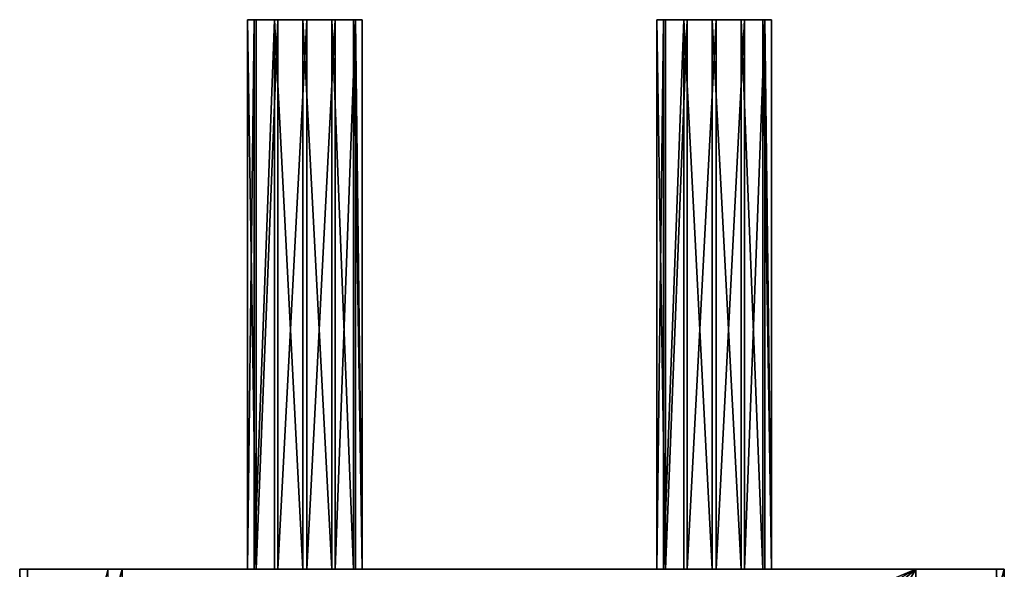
# Model space of a CAD drawing. Header units: millimetres. Extents: x 11 to 151, y -169 to 1060.
# Tile 148 of 148: x 66 to 98, y 1042 to 1060. Entities that reach past the tile are written whole.
import ezdxf

# ---------------------------------------------------------------- set-up
doc = ezdxf.new("R2010")
doc.units = ezdxf.units.MM
doc.header["$LTSCALE"] = 25.4
doc.layers.get('0').update_dxf_attribs({"true_color": 0xff5454})

# ---------------------------------------------------------------- blocks, each defined once
blk = doc.blocks.new('MONO-BIURKOWA-GOLD-7713.STL')
at = {"color": 18, "true_color": 0x000000}
mesh = blk.add_polyface(dxfattribs=at)
corners = [(62.652, 1239.579, 15.688), (62.432, 1221.579, 14.738), (62.652, 1221.579, 15.686), (62.432, 1239.579, 14.74)]
mesh.append_faces([[corners[k] for k in face] for face in [(0, 1, 2), (1, 0, 3)]], dxfattribs={"vtx0": -1, "color": 18})
mesh = blk.add_polyface(dxfattribs=at)
corners = [(62.432, 1239.579, 14.74), (62.715, 1221.579, 13.807), (62.432, 1221.579, 14.738), (62.715, 1239.579, 13.809)]
mesh.append_faces([[corners[k] for k in face] for face in [(0, 1, 2), (1, 0, 3)]], dxfattribs={"vtx0": -1, "color": 18})
mesh = blk.add_polyface(dxfattribs=at)
corners = [(63.427, 1239.579, 13.144), (65.305, 1239.579, 13.208), (64.375, 1239.579, 12.925), (62.715, 1239.579, 13.809), (65.97, 1239.579, 13.919), (62.432, 1239.579, 14.74), (66.19, 1239.579, 14.867), (62.652, 1239.579, 15.688), (65.906, 1239.579, 15.798), (63.316, 1239.579, 16.399), (65.195, 1239.579, 16.463), (64.247, 1239.579, 16.682)]
mesh.append_faces([[corners[k] for k in face] for face in [(0, 1, 2), (10, 9, 11)]], dxfattribs={"vtx0": -1, "color": 18})
mesh.append_faces([[corners[k] for k in face] for face in [(1, 3, 4), (4, 5, 6), (6, 7, 8), (8, 9, 10)]], dxfattribs={"vtx0": -1, "vtx1": -1, "color": 18})
mesh.append_faces([[corners[k] for k in face] for face in [(1, 0, 3), (4, 3, 5), (6, 5, 7), (8, 7, 9)]], dxfattribs={"vtx0": -1, "vtx2": -1, "color": 18})
mesh = blk.add_polyface(dxfattribs=at)
corners = [(63.316, 1239.579, 16.399), (62.652, 1221.579, 15.686), (63.316, 1221.579, 16.397), (62.652, 1239.579, 15.688)]
mesh.append_faces([[corners[k] for k in face] for face in [(0, 1, 2), (1, 0, 3)]], dxfattribs={"vtx0": -1, "color": 18})
mesh = blk.add_polyface(dxfattribs=at)
corners = [(63.427, 1239.579, 13.144), (62.715, 1221.579, 13.807), (62.715, 1239.579, 13.809), (63.427, 1221.579, 13.143)]
mesh.append_faces([[corners[k] for k in face] for face in [(0, 1, 2), (1, 0, 3)]], dxfattribs={"vtx0": -1, "color": 18})
mesh = blk.add_polyface(dxfattribs=at)
corners = [(64.247, 1221.579, 16.681), (63.316, 1239.579, 16.399), (63.316, 1221.579, 16.397), (64.247, 1239.579, 16.682)]
mesh.append_faces([[corners[k] for k in face] for face in [(0, 1, 2), (1, 0, 3)]], dxfattribs={"vtx0": -1, "color": 18})
mesh = blk.add_polyface(dxfattribs=at)
corners = [(64.375, 1239.579, 12.925), (63.427, 1221.579, 13.143), (63.427, 1239.579, 13.144), (64.375, 1221.579, 12.923)]
mesh.append_faces([[corners[k] for k in face] for face in [(0, 1, 2), (1, 0, 3)]], dxfattribs={"vtx0": -1, "color": 18})
mesh = blk.add_polyface(dxfattribs=at)
corners = [(65.195, 1221.579, 16.461), (64.247, 1239.579, 16.682), (64.247, 1221.579, 16.681), (65.195, 1239.579, 16.463)]
mesh.append_faces([[corners[k] for k in face] for face in [(0, 1, 2), (1, 0, 3)]], dxfattribs={"vtx0": -1, "color": 18})
mesh = blk.add_polyface(dxfattribs=at)
corners = [(65.305, 1239.579, 13.208), (64.375, 1221.579, 12.923), (64.375, 1239.579, 12.925), (65.305, 1221.579, 13.207)]
mesh.append_faces([[corners[k] for k in face] for face in [(0, 1, 2), (1, 0, 3)]], dxfattribs={"vtx0": -1, "color": 18})
mesh = blk.add_polyface(dxfattribs=at)
corners = [(65.906, 1221.579, 15.797), (65.195, 1239.579, 16.463), (65.195, 1221.579, 16.461), (65.906, 1239.579, 15.798)]
mesh.append_faces([[corners[k] for k in face] for face in [(0, 1, 2), (1, 0, 3)]], dxfattribs={"vtx0": -1, "color": 18})
mesh = blk.add_polyface(dxfattribs=at)
corners = [(65.305, 1221.579, 13.207), (65.97, 1239.579, 13.919), (65.97, 1221.579, 13.918), (65.305, 1239.579, 13.208)]
mesh.append_faces([[corners[k] for k in face] for face in [(0, 1, 2), (1, 0, 3)]], dxfattribs={"vtx0": -1, "color": 18})
mesh = blk.add_polyface(dxfattribs=at)
corners = [(66.19, 1221.579, 14.866), (65.906, 1239.579, 15.798), (65.906, 1221.579, 15.797), (66.19, 1239.579, 14.867)]
mesh.append_faces([[corners[k] for k in face] for face in [(0, 1, 2), (1, 0, 3)]], dxfattribs={"vtx0": -1, "color": 18})
mesh = blk.add_polyface(dxfattribs=at)
corners = [(65.97, 1239.579, 13.919), (66.19, 1221.579, 14.866), (65.97, 1221.579, 13.918), (66.19, 1239.579, 14.867)]
mesh.append_faces([[corners[k] for k in face] for face in [(0, 1, 2), (1, 0, 3)]], dxfattribs={"vtx0": -1, "color": 18})
mesh = blk.add_polyface(dxfattribs=at)
corners = [(76.05, 1239.579, 16.143), (75.83, 1221.579, 15.193), (76.05, 1221.579, 16.141), (75.83, 1239.579, 15.195)]
mesh.append_faces([[corners[k] for k in face] for face in [(0, 1, 2), (1, 0, 3)]], dxfattribs={"vtx0": -1, "color": 18})
mesh = blk.add_polyface(dxfattribs=at)
corners = [(75.83, 1239.579, 15.195), (76.114, 1221.579, 14.262), (75.83, 1221.579, 15.193), (76.114, 1239.579, 14.264)]
mesh.append_faces([[corners[k] for k in face] for face in [(0, 1, 2), (1, 0, 3)]], dxfattribs={"vtx0": -1, "color": 18})
mesh = blk.add_polyface(dxfattribs=at)
corners = [(76.825, 1239.579, 13.599), (78.704, 1239.579, 13.663), (77.773, 1239.579, 13.379), (76.114, 1239.579, 14.264), (79.368, 1239.579, 14.374), (75.83, 1239.579, 15.195), (79.588, 1239.579, 15.322), (76.05, 1239.579, 16.143), (79.305, 1239.579, 16.253), (76.715, 1239.579, 16.854), (78.594, 1239.579, 16.917), (77.646, 1239.579, 17.137)]
mesh.append_faces([[corners[k] for k in face] for face in [(0, 1, 2), (10, 9, 11)]], dxfattribs={"vtx0": -1, "color": 18})
mesh.append_faces([[corners[k] for k in face] for face in [(1, 3, 4), (4, 5, 6), (6, 7, 8), (8, 9, 10)]], dxfattribs={"vtx0": -1, "vtx1": -1, "color": 18})
mesh.append_faces([[corners[k] for k in face] for face in [(1, 0, 3), (4, 3, 5), (6, 5, 7), (8, 7, 9)]], dxfattribs={"vtx0": -1, "vtx2": -1, "color": 18})
mesh = blk.add_polyface(dxfattribs=at)
corners = [(76.715, 1239.579, 16.854), (76.05, 1221.579, 16.141), (76.715, 1221.579, 16.852), (76.05, 1239.579, 16.143)]
mesh.append_faces([[corners[k] for k in face] for face in [(0, 1, 2), (1, 0, 3)]], dxfattribs={"vtx0": -1, "color": 18})
mesh = blk.add_polyface(dxfattribs=at)
corners = [(76.825, 1239.579, 13.599), (76.114, 1221.579, 14.262), (76.114, 1239.579, 14.264), (76.825, 1221.579, 13.598)]
mesh.append_faces([[corners[k] for k in face] for face in [(0, 1, 2), (1, 0, 3)]], dxfattribs={"vtx0": -1, "color": 18})
mesh = blk.add_polyface(dxfattribs=at)
corners = [(77.646, 1221.579, 17.136), (76.715, 1239.579, 16.854), (76.715, 1221.579, 16.852), (77.646, 1239.579, 17.137)]
mesh.append_faces([[corners[k] for k in face] for face in [(0, 1, 2), (1, 0, 3)]], dxfattribs={"vtx0": -1, "color": 18})
mesh = blk.add_polyface(dxfattribs=at)
corners = [(77.773, 1239.579, 13.379), (76.825, 1221.579, 13.598), (76.825, 1239.579, 13.599), (77.773, 1221.579, 13.378)]
mesh.append_faces([[corners[k] for k in face] for face in [(0, 1, 2), (1, 0, 3)]], dxfattribs={"vtx0": -1, "color": 18})
mesh = blk.add_polyface(dxfattribs=at)
corners = [(78.594, 1221.579, 16.916), (77.646, 1239.579, 17.137), (77.646, 1221.579, 17.136), (78.594, 1239.579, 16.917)]
mesh.append_faces([[corners[k] for k in face] for face in [(0, 1, 2), (1, 0, 3)]], dxfattribs={"vtx0": -1, "color": 18})
mesh = blk.add_polyface(dxfattribs=at)
corners = [(78.704, 1239.579, 13.663), (77.773, 1221.579, 13.378), (77.773, 1239.579, 13.379), (78.704, 1221.579, 13.662)]
mesh.append_faces([[corners[k] for k in face] for face in [(0, 1, 2), (1, 0, 3)]], dxfattribs={"vtx0": -1, "color": 18})
mesh = blk.add_polyface(dxfattribs=at)
corners = [(79.305, 1221.579, 16.252), (78.594, 1239.579, 16.917), (78.594, 1221.579, 16.916), (79.305, 1239.579, 16.253)]
mesh.append_faces([[corners[k] for k in face] for face in [(0, 1, 2), (1, 0, 3)]], dxfattribs={"vtx0": -1, "color": 18})
mesh = blk.add_polyface(dxfattribs=at)
corners = [(78.704, 1221.579, 13.662), (79.368, 1239.579, 14.374), (79.368, 1221.579, 14.373), (78.704, 1239.579, 13.663)]
mesh.append_faces([[corners[k] for k in face] for face in [(0, 1, 2), (1, 0, 3)]], dxfattribs={"vtx0": -1, "color": 18})
mesh = blk.add_polyface(dxfattribs=at)
corners = [(79.588, 1221.579, 15.321), (79.305, 1239.579, 16.253), (79.305, 1221.579, 16.252), (79.588, 1239.579, 15.322)]
mesh.append_faces([[corners[k] for k in face] for face in [(0, 1, 2), (1, 0, 3)]], dxfattribs={"vtx0": -1, "color": 18})
mesh = blk.add_polyface(dxfattribs=at)
corners = [(79.368, 1239.579, 14.374), (79.588, 1221.579, 15.321), (79.368, 1221.579, 14.373), (79.588, 1239.579, 15.322)]
mesh.append_faces([[corners[k] for k in face] for face in [(0, 1, 2), (1, 0, 3)]], dxfattribs={"vtx0": -1, "color": 18})
mesh = blk.add_polyface(dxfattribs=at)
corners = [(55.23, 1221.579, 10.551), (84.315, 1221.58, 8.536), (58.33, 1221.58, 7.654), (87.212, 1221.579, 11.637), (64.375, 1221.579, 12.923), (63.427, 1221.579, 13.143), (54.972, 1221.579, 18.146), (62.715, 1221.579, 13.807), (62.432, 1221.579, 14.738), (62.652, 1221.579, 15.686), (63.316, 1221.579, 16.397), (64.247, 1221.579, 16.681), (76.715, 1221.579, 16.852), (77.646, 1221.579, 17.136), (78.704, 1221.579, 13.662), (86.954, 1221.579, 19.232), (77.773, 1221.579, 13.378), (65.305, 1221.579, 13.207), (79.368, 1221.579, 14.373), (79.588, 1221.579, 15.321), (79.305, 1221.579, 16.252), (78.594, 1221.579, 16.916), (57.869, 1221.579, 21.246), (83.854, 1221.579, 22.129), (65.97, 1221.579, 13.918), (76.825, 1221.579, 13.598), (76.114, 1221.579, 14.262), (66.19, 1221.579, 14.866), (75.83, 1221.579, 15.193), (65.906, 1221.579, 15.797), (76.05, 1221.579, 16.141), (65.195, 1221.579, 16.461)]
mesh.append_faces([[corners[k] for k in face] for face in [(0, 1, 2), (15, 22, 23)]], dxfattribs={"vtx0": -1, "color": 18})
mesh.append_faces([[corners[k] for k in face] for face in [(1, 0, 3), (4, 0, 5), (5, 6, 7), (7, 6, 8), (8, 6, 9), (9, 6, 10), (10, 6, 11), (12, 6, 13), (3, 14, 15), (14, 3, 16), (24, 16, 17), (16, 24, 25), (25, 24, 26), (26, 27, 28), (28, 29, 30), (30, 31, 12)]], dxfattribs={"vtx0": -1, "vtx1": -1, "color": 18})
mesh.append_faces([[corners[k] for k in face] for face in [(3, 0, 4), (11, 6, 12), (16, 3, 4), (15, 13, 6)]], dxfattribs={"vtx0": -1, "vtx1": -1, "vtx2": -1, "color": 18})
mesh.append_faces([[corners[k] for k in face] for face in [(5, 0, 6), (16, 4, 17), (15, 14, 18), (15, 18, 19), (15, 19, 20), (15, 20, 21), (15, 21, 13), (15, 6, 22), (26, 24, 27), (28, 27, 29), (30, 29, 31), (12, 31, 11)]], dxfattribs={"vtx0": -1, "vtx2": -1, "color": 18})
mesh = blk.add_polyface(dxfattribs=at)
corners = [(54.972, 1221.579, 18.146), (55.083, 1210.579, 14.883), (54.972, 1210.579, 18.146), (55.23, 1210.579, 10.55), (55.23, 1221.579, 10.551)]
mesh.append_faces([[corners[k] for k in face] for face in [(0, 1, 2), (3, 0, 4)]], dxfattribs={"vtx0": -1, "color": 18})
mesh.append_faces([[corners[k] for k in face] for face in [(1, 0, 3)]], dxfattribs={"vtx0": -1, "vtx1": -1, "color": 18})
mesh = blk.add_polyface(dxfattribs=at)
corners = [(57.869, 1221.579, 21.246), (54.972, 1210.579, 18.146), (57.869, 1210.579, 21.246), (54.972, 1221.579, 18.146)]
mesh.append_faces([[corners[k] for k in face] for face in [(0, 1, 2), (1, 0, 3)]], dxfattribs={"vtx0": -1, "color": 18})
mesh = blk.add_polyface(dxfattribs=at)
corners = [(58.33, 1221.58, 7.654), (55.23, 1210.579, 10.55), (55.23, 1221.579, 10.551), (58.33, 1210.58, 7.653)]
mesh.append_faces([[corners[k] for k in face] for face in [(0, 1, 2), (1, 0, 3)]], dxfattribs={"vtx0": -1, "color": 18})
mesh = blk.add_polyface(dxfattribs=at)
corners = [(84.315, 1221.58, 8.536), (58.33, 1210.58, 7.653), (58.33, 1221.58, 7.654), (64.827, 1210.58, 7.874), (71.323, 1210.58, 8.095), (77.819, 1210.58, 8.315), (84.315, 1210.58, 8.536)]
mesh.append_faces([[corners[k] for k in face] for face in [(0, 1, 2), (5, 0, 6)]], dxfattribs={"vtx0": -1, "color": 18})
mesh.append_faces([[corners[k] for k in face] for face in [(1, 0, 3), (3, 0, 4), (4, 0, 5)]], dxfattribs={"vtx0": -1, "vtx1": -1, "color": 18})
mesh = blk.add_polyface(dxfattribs=at)
corners = [(84.315, 1210.58, 8.536), (87.212, 1221.579, 11.637), (87.212, 1210.579, 11.636), (84.315, 1221.58, 8.536)]
mesh.append_faces([[corners[k] for k in face] for face in [(0, 1, 2), (1, 0, 3)]], dxfattribs={"vtx0": -1, "color": 18})
mesh = blk.add_polyface(dxfattribs=at)
corners = [(87.061, 1210.579, 16.086), (86.954, 1221.579, 19.232), (86.954, 1210.579, 19.231), (87.212, 1210.579, 11.636), (87.212, 1221.579, 11.637)]
mesh.append_faces([[corners[k] for k in face] for face in [(0, 1, 2), (1, 3, 4)]], dxfattribs={"vtx0": -1, "color": 18})
mesh.append_faces([[corners[k] for k in face] for face in [(1, 0, 3)]], dxfattribs={"vtx0": -1, "vtx2": -1, "color": 18})

msp = doc.modelspace()

# ---------------------------------------------------------------- block references
at = {"color": 0}
msp.add_blockref('MONO-BIURKOWA-GOLD-7713.STL', (10.633, -179.293, -757.844), dxfattribs=at)

doc.saveas('drawing.dxf')
